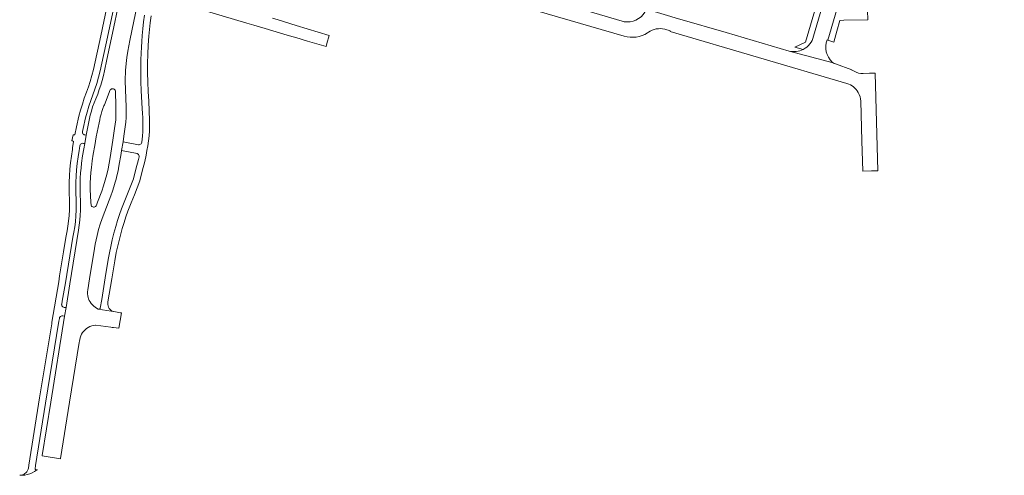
# Model space of a CAD drawing. Header units: metres. Extents: x 166325 to 190320, y 381923 to 404576.
# Tile 31 of 256: x 171584 to 171922, y 383171 to 383328. Entities that reach past the tile are written whole.
import ezdxf

# ---------------------------------------------------------------- set-up
doc = ezdxf.new("R2010")
doc.units = ezdxf.units.M
for name, color, linetype, lineweight in [('B-WE-VH-VERHARDING_ASFALT-GV', 8, 'Continuous', 18), ('B-WE-VH-VERHARDING_BETONSTRAATSTEEN-GV', 8, 'Continuous', 18), ('B-WE-VH-VERHARDING_STRAATBAKSTEEN-GV', 8, 'Continuous', 18)]:
    doc.layers.add(name, color=color, linetype=linetype, lineweight=lineweight)

msp = doc.modelspace()

# ---------------------------------------------------------------- linework, layer by layer
at = {"layer": 'B-WE-VH-VERHARDING_ASFALT-GV', "flags": 128}
for points in [[(171615.205, 383338.985), (171611.592, 383322.018), (171609.099, 383310.468), (171608.571, 383308.393), (171607.97, 383306.338), (171607.348, 383304.451), (171606.665, 383302.587), (171605.945, 383300.577), (171605.28, 383298.548), (171604.658, 383296.459), (171604.094, 383294.353), (171603.242, 383290.754), (171602.716, 383287.966), (171602.137, 383288.028), (171601.679, 383285.986), (171601.889, 383285.876), (171602.285, 383285.667), (171601.949, 383283.49), (171601.886, 383282.935), (171601.5, 383280.686), (171601.192, 383278.426), (171600.961, 383276.156), (171600.813, 383273.961), (171600.738, 383271.763), (171600.736, 383269.563), (171600.852, 383264.106), (171600.828, 383262.195), (171600.732, 383260.286), (171600.562, 383258.382), (171600.348, 383256.677), (171600.075, 383254.979), (171599.745, 383253.292), (171598.976, 383248.622), (171598.843, 383247.815), (171597.487, 383239.586), (171597.317, 383238.557), (171597.154, 383237.565), (171594.851, 383223.629), (171594.765, 383223.107), (171594.642, 383222.359), (171590.628, 383197.707), (171586.942, 383174.566), (171586.792, 383173.584), (171586.669, 383173.13), (171586.479, 383172.7), (171586.226, 383172.305), (171585.915, 383171.952), (171585.555, 383171.65), (171585.15, 383171.404), (171584.711, 383171.223), (171584.25, 383171.111), (171583.778, 383171.071), (171584.655, 383171.086), (171585.527, 383171.18), (171586.388, 383171.353), (171587.229, 383171.604), (171588.043, 383171.93), (171588.825, 383172.329), (171589.567, 383172.798), (171589.85, 383173.002), (171589.694, 383172.925), (171589.521, 383172.905), (171589.352, 383172.944), (171589.23, 383173.018), (171589.133, 383173.122), (171589.07, 383173.249), (171589.216, 383174.462), (171592.686, 383195.891), (171597.243, 383223.996), (171597.398, 383224.978), (171597.473, 383225.23), (171597.61, 383225.453), (171597.802, 383225.632), (171598.036, 383225.754), (171598.293, 383225.811), (171598.556, 383225.797), (171599.182, 383225.701), (171599.679, 383228.654), (171599.059, 383228.746), (171598.801, 383228.8), (171598.567, 383228.922), (171598.377, 383229.105), (171598.268, 383229.281), (171598.199, 383229.476), (171598.175, 383229.682), (171598.197, 383229.888), (171598.356, 383230.856), (171599.47, 383237.183), (171602.052, 383252.856), (171602.393, 383254.604), (171602.675, 383256.363), (171602.896, 383258.13), (171603.074, 383260.129), (171603.175, 383262.133), (171603.2, 383264.139), (171603.083, 383269.606), (171603.086, 383271.726), (171603.158, 383273.845), (171603.301, 383275.96), (171603.526, 383278.178), (171603.829, 383280.387), (171604.209, 383282.584), (171604.279, 383283.245), (171604.451, 383284.244), (171604.521, 383284.501), (171604.659, 383284.729), (171604.855, 383284.909), (171605.093, 383285.029), (171605.355, 383285.078), (171605.62, 383285.053), (171606.091, 383284.96), (171606.592, 383287.85), (171606.145, 383287.935), (171605.892, 383288.018), (171605.669, 383288.164), (171605.491, 383288.362), (171605.37, 383288.595), (171605.312, 383288.851), (171605.32, 383289.113), (171605.514, 383290.117), (171606.379, 383293.795), (171606.924, 383295.828), (171607.525, 383297.845), (171608.168, 383299.808), (171608.864, 383301.753), (171609.572, 383303.684), (171610.216, 383305.638), (171610.843, 383307.783), (171611.394, 383309.95), (171613.892, 383321.521), (171617.757, 383339.806)], [(171618.092, 383334.952), (171615.248, 383321.336), (171613.704, 383313.887), (171612.865, 383309.946), (171612.498, 383308.314), (171612.08, 383306.693), (171611.612, 383305.086), (171611.098, 383303.502), (171610.536, 383301.935), (171609.925, 383300.385), (171609.329, 383298.983), (171608.807, 383297.552), (171608.373, 383296.14), (171608.011, 383294.708), (171606.592, 383287.85), (171606.091, 383284.96), (171605.755, 383283.236), (171605.367, 383280.743), (171605.032, 383278.244), (171604.837, 383276.571), (171604.665, 383274.896), (171604.563, 383273.133), (171604.507, 383271.368), (171604.499, 383269.602), (171604.552, 383267.436), (171604.675, 383265.273), (171604.681, 383263.661), (171604.639, 383262.051), (171604.551, 383260.442), (171604.404, 383258.726), (171604.205, 383257.015), (171603.951, 383255.311), (171600.996, 383236.863), (171599.679, 383228.654), (171599.182, 383225.701), (171594.422, 383196.199), (171591.489, 383177.915), (171591.471, 383177.804), (171597.768, 383176.756), (171597.785, 383176.862), (171600.896, 383196.15), (171604.19, 383216.707), (171604.279, 383217.182), (171604.376, 383217.696), (171604.531, 383218.329), (171604.752, 383218.943), (171605.036, 383219.53), (171605.381, 383220.084), (171605.783, 383220.598), (171606.238, 383221.066), (171606.741, 383221.485), (171607.286, 383221.849), (171607.866, 383222.152), (171608.476, 383222.392), (171609.107, 383222.566), (171609.754, 383222.672), (171609.949, 383222.668), (171615.076, 383221.936), (171615.541, 383221.883), (171615.932, 383221.828), (171617.758, 383221.569), (171618.658, 383226.815), (171618.315, 383226.874), (171616.649, 383227.159), (171610.736, 383228.155), (171610.182, 383228.431), (171609.658, 383228.762), (171609.17, 383229.144), (171608.713, 383229.583), (171608.304, 383230.068), (171607.947, 383230.592), (171607.646, 383231.15), (171607.44, 383231.654), (171607.277, 383232.174), (171607.157, 383232.706), (171607.068, 383233.393), (171607.052, 383234.086), (171607.108, 383234.776), (171607.703, 383238.494), (171609.391, 383248.935), (171609.656, 383250.458), (171609.965, 383251.972), (171610.317, 383253.477), (171610.842, 383255.427), (171611.44, 383257.356), (171612.11, 383259.261), (171614.485, 383265.577), (171615.07, 383267.088), (171615.616, 383268.614), (171616.122, 383270.157), (171616.589, 383271.712), (171616.887, 383272.791), (171617.159, 383273.878), (171617.527, 383275.573), (171617.83, 383277.281), (171618.571, 383281.579), (171618.737, 383282.585), (171619.229, 383285.58), (171619.503, 383287.572), (171619.785, 383289.162), (171620.006, 383290.762), (171620.165, 383292.369), (171620.263, 383293.981), (171620.3, 383295.743), (171620.264, 383297.505), (171620.003, 383306.502), (171620.087, 383310.17), (171620.267, 383312.374), (171620.284, 383312.526), (171620.52, 383314.57), (171620.847, 383316.757), (171621.178, 383318.588), (171621.561, 383320.408), (171624.2, 383333.141)], [(171626.613, 383329.105), (171626.31, 383326.759), (171626.049, 383324.407), (171625.83, 383322.051), (171625.676, 383320.062), (171625.559, 383318.071), (171625.48, 383316.078), (171625.399, 383313.79), (171625.355, 383311.502), (171625.349, 383309.213), (171625.396, 383306.199), (171625.508, 383303.186), (171625.848, 383296.972), (171625.957, 383295.4), (171626.024, 383293.825), (171626.05, 383292.249), (171626.036, 383290.673), (171625.98, 383289.097), (171625.883, 383287.523), (171625.822, 383286.478), (171625.673, 383285.43), (171625.597, 383285.176), (171625.457, 383284.951), (171625.262, 383284.771), (171625.029, 383284.649), (171624.772, 383284.593), (171624.509, 383284.605), (171619.229, 383285.58), (171618.737, 383282.585), (171624.03, 383281.608), (171624.248, 383281.517), (171624.438, 383281.377), (171624.589, 383281.195), (171624.699, 383280.966), (171624.746, 383280.717), (171624.728, 383280.464), (171624.536, 383279.466), (171623.641, 383276.198), (171622.806, 383272.914), (171621.888, 383270.6), (171620.972, 383268.284), (171619.856, 383265.46), (171618.741, 383262.636), (171618.032, 383260.593), (171617.365, 383258.537), (171616.741, 383256.467), (171616.118, 383254.225), (171615.544, 383251.969), (171615.021, 383249.701), (171614.548, 383247.422), (171614.126, 383245.133), (171613.096, 383238.849), (171611.954, 383231.445), (171611.433, 383228.466), (171611.349, 383228.337), (171611.234, 383228.234), (171611.097, 383228.164), (171610.918, 383228.131), (171610.736, 383228.155), (171616.649, 383227.159), (171616.023, 383227.287), (171615.581, 383227.462), (171615.175, 383227.709), (171614.816, 383228.02), (171614.513, 383228.386), (171614.274, 383228.798), (171614.108, 383229.244), (171614.019, 383229.712), (171614.008, 383230.188), (171614.077, 383230.659), (171615.383, 383238.532), (171616.406, 383244.748), (171616.929, 383247.542), (171617.53, 383250.321), (171618.208, 383253.082), (171618.962, 383255.823), (171619.569, 383257.835), (171620.217, 383259.835), (171620.905, 383261.821), (171622.013, 383264.628), (171623.122, 383267.434), (171624.065, 383269.818), (171625.01, 383272.201), (171625.857, 383275.535), (171626.694, 383278.871), (171627.124, 383280.984), (171627.445, 383282.618), (171627.729, 383284.259), (171627.976, 383285.905), (171628.194, 383287.625), (171628.372, 383289.349), (171628.37, 383291.124), (171628.347, 383292.898), (171628.248, 383296.223), (171628.075, 383299.546), (171627.828, 383302.864), (171627.717, 383306.108), (171627.664, 383309.354), (171627.668, 383312.541), (171627.727, 383315.728), (171627.88, 383318.796), (171628.101, 383321.86), (171628.317, 383324.184), (171628.575, 383326.503), (171628.874, 383328.818)]]:
    msp.add_lwpolyline(points, dxfattribs=at)
msp.add_lwpolyline([(171609.09, 383263.171), (171608.826, 383263.229), (171608.588, 383263.357), (171608.395, 383263.547), (171608.262, 383263.783), (171608.188, 383264.817), (171608.047, 383267.04), (171607.985, 383269.266), (171607.984, 383269.322), (171607.983, 383269.379), (171607.996, 383271.383), (171608.072, 383273.386), (171608.216, 383275.094), (171608.39, 383276.8), (171608.672, 383279.071), (171609.01, 383281.333), (171609.533, 383284.311), (171610.062, 383287.316), (171611.043, 383292.144), (171611.225, 383293.13), (171611.444, 383294.11), (171611.701, 383295.08), (171611.995, 383296.046), (171612.326, 383296.999), (171612.692, 383297.939), (171612.85, 383298.336), (171614.864, 383303.41), (171615.038, 383303.6), (171615.257, 383303.737), (171615.504, 383303.812), (171615.762, 383303.819), (171615.995, 383303.764), (171616.207, 383303.654), (171616.386, 383303.495), (171616.521, 383303.297), (171616.602, 383303.072), (171616.75, 383297.723), (171616.789, 383296.293), (171616.786, 383294.73), (171616.711, 383293.17), (171616.567, 383291.655), (171616.355, 383290.148), (171615.787, 383286.179), (171615.308, 383283.214), (171614.804, 383280.261), (171614.491, 383278.281), (171614.11, 383276.313), (171613.66, 383274.36), (171613.145, 383272.428), (171612.563, 383270.515), (171611.915, 383268.624), (171610.481, 383264.872), (171610.083, 383263.829), (171609.97, 383263.599), (171609.802, 383263.407), (171609.588, 383263.266), (171609.346, 383263.185)], close=True, dxfattribs=at)
at = {"layer": 'B-WE-VH-VERHARDING_BETONSTRAATSTEEN-GV', "flags": 128}
for points in [[(171917.27, 383511.522), (171911.309, 383491.189), (171903.16, 383463.41), (171900.217, 383459.766), (171898.15, 383457.207), (171895.14, 383453.48), (171894.76, 383452.19), (171894.45, 383452.31), (171877.44, 383394.25), (171877.75, 383394.15), (171877.33, 383392.71), (171871.87, 383375.292), (171856.19, 383321.83)], [(171860.83, 383320.63), (171861.086, 383320.535), (171899.28, 383451.04)], [(171869.87, 383375.92), (171853.37, 383319.82), (171849.78, 383318.06), (171852.584, 383317.319)], [(171856.19, 383321.83), (171871.87, 383375.292)], [(171681.62, 383367.59), (171678.91, 383356.63), (171680.84, 383356.07), (171680.76, 383355.75), (171728.41, 383341.92), (171734.8, 383338.38), (171791.21, 383321.85)], [(171790.892, 383326.879), (171790.55, 383326.979), (171767.138, 383333.846), (171765.288, 383334.389), (171738.52, 383342.24), (171736.102, 383343.581), (171734.626, 383344.4), (171730.84, 383346.5)], [(171644.83, 383331.333), (171661.673, 383326.367), (171664.126, 383325.644), (171668.055, 383324.485), (171674.437, 383322.604), (171677.12, 383321.813), (171678.511, 383321.403), (171682.559, 383320.209), (171688.9, 383318.34), (171689.202, 383319.39), (171689.99, 383322.14), (171678.683, 383325.562), (171672.41, 383327.46), (171670.518, 383328.01)], [(171862.91, 383312.66), (171847.802, 383316.749), (171826.201, 383323.075), (171810.34, 383327.72), (171809.849, 383327.864), (171798.802, 383331.113)], [(171799.17, 383323.02), (171799.531, 383323.261)], [(171805.09, 383324.25), (171806.99, 383323.75), (171806.914, 383323.495), (171867.633, 383305.646)], [(171847.802, 383316.749), (171862.91, 383312.66), (171862.579, 383312.961)], [(171869.254, 383310.272), (171863.654, 383312.38)], [(171870.05, 383309.9), (171869.37, 383310.23)], [(171872.341, 383299.548), (171872.755, 383285.891), (171873.07, 383275.5), (171876, 383275.6), (171878.261, 383275.664), (171877.309, 383309.217), (171875.31, 383309.16), (171873.189, 383309.1)]]:
    msp.add_lwpolyline(points, dxfattribs=at)
at = {"layer": 'B-WE-VH-VERHARDING_BETONSTRAATSTEEN-GV'}
for points in [[(171798.802, 383331.113, -0.3055799), (171792.154, 383326.75)], [(171792.154, 383326.75, -0.0451803), (171790.892, 383326.879)], [(171791.21, 383321.85, 0.2173316), (171799.17, 383323.02)], [(171799.531, 383323.261, -0.2110189), (171805.09, 383324.25)], [(171852.584, 383317.319, 0.2164471), (171856.19, 383321.83)], [(171862.579, 383312.961, -0.30603), (171860.83, 383320.63)], [(171852.584, 383317.319, -0.1777667), (171847.802, 383316.749)], [(171863.654, 383312.38, -0.1018838), (171862.91, 383312.66)], [(171869.37, 383310.23, -0.0360059), (171869.254, 383310.272)], [(171873.189, 383309.1, -0.1803694), (171870.05, 383309.9)], [(171867.633, 383305.646, -0.1969668), (171871.517, 383302.539)], [(171871.517, 383302.539, -0.1197244), (171872.341, 383299.548)]]:
    msp.add_lwpolyline(points, format="xyb", dxfattribs=at)
at = {"layer": 'B-WE-VH-VERHARDING_STRAATBAKSTEEN-GV', "flags": 128}
msp.add_lwpolyline([(171921.62, 383509.483), (171907.32, 383461.04), (171899.28, 383451.04), (171861.086, 383320.535), (171863.1, 383319.79), (171864.16, 383323.545), (171865.22, 383327.3), (171866.589, 383327.331), (171874.79, 383327.52), (171874.69, 383330.68), (171866.14, 383330.47), (171870.41, 383345.11), (171874.37, 383343.9), (171876.2, 383348.29)], dxfattribs=at)

doc.saveas('drawing.dxf')
